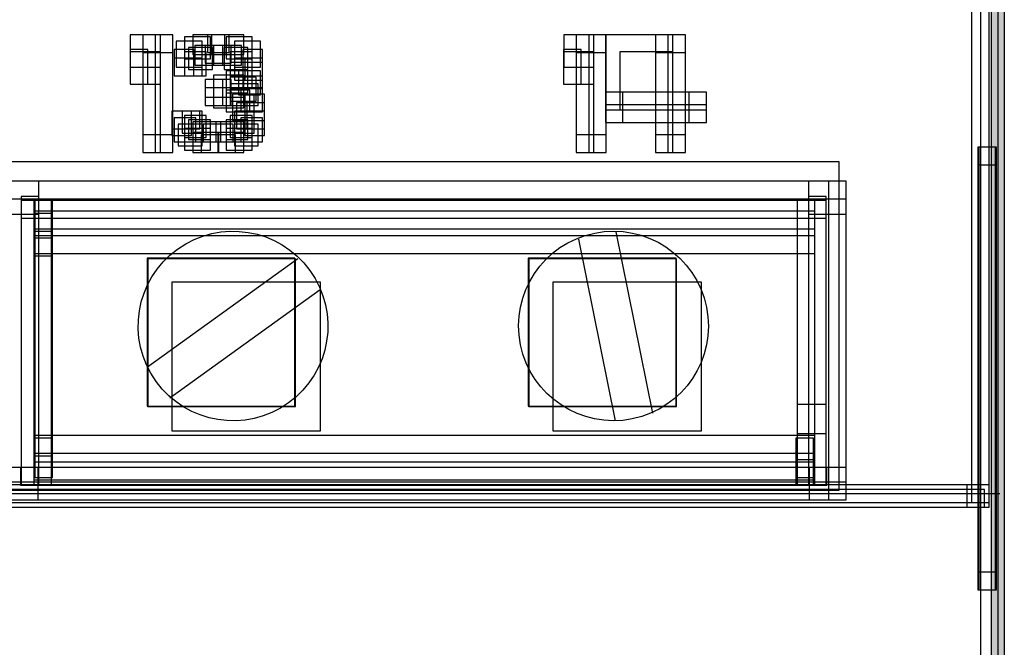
# Model space of a CAD drawing. Extents: x 0 to 566, y 0 to 372.
# Tile 19 of 24: x 201 to 257, y 214 to 249. Entities that reach past the tile are written whole.
import ezdxf

# ---------------------------------------------------------------- set-up
doc = ezdxf.new("R2010")
doc.units = 0
doc.layers.add('CAPA_1', color=7, linetype='CONTINUOUS')

# ---------------------------------------------------------------- blocks, each defined once
blk = doc.blocks.new('BLOCK_818')
at = {"layer": 'CAPA_1'}
blk.add_lwpolyline([(212.099, 244.978), (213.807, 244.978), (213.807, 246.219), (212.099, 246.219), (212.099, 244.978)], dxfattribs=at)
blk = doc.blocks.new('BLOCK_817')
at = {"layer": 'CAPA_1'}
blk.add_blockref('BLOCK_818', (0, 0), dxfattribs=at)
blk = doc.blocks.new('BLOCK_884')
at = {"layer": 'CAPA_1'}
blk.add_lwpolyline([(210.444, 247.149), (211.917, 247.149), (211.917, 248.391), (210.444, 248.391), (210.444, 247.149)], dxfattribs=at)
blk = doc.blocks.new('BLOCK_883')
at = {"layer": 'CAPA_1'}
blk.add_blockref('BLOCK_884', (0, 0), dxfattribs=at)
blk = doc.blocks.new('BLOCK_950')
at = {"layer": 'CAPA_1'}
blk.add_lwpolyline([(210.681, 246.546), (212.035, 246.546), (212.035, 247.788), (210.681, 247.788), (210.681, 246.546)], dxfattribs=at)
blk = doc.blocks.new('BLOCK_949')
at = {"layer": 'CAPA_1'}
blk.add_blockref('BLOCK_950', (0, 0), dxfattribs=at)
blk = doc.blocks.new('BLOCK_952')
at = {"layer": 'CAPA_1'}
blk.add_lwpolyline([(212.807, 242.565), (214.043, 242.565), (214.043, 243.686), (212.807, 243.686), (212.807, 242.565)], dxfattribs=at)
blk = doc.blocks.new('BLOCK_951')
at = {"layer": 'CAPA_1'}
blk.add_blockref('BLOCK_952', (0, 0), dxfattribs=at)
blk = doc.blocks.new('BLOCK_954')
at = {"layer": 'CAPA_1'}
blk.add_lwpolyline([(212.807, 241.963), (214.279, 241.963), (214.279, 243.204), (212.807, 243.204), (212.807, 241.963)], dxfattribs=at)
blk = doc.blocks.new('BLOCK_953')
at = {"layer": 'CAPA_1'}
blk.add_blockref('BLOCK_954', (0, 0), dxfattribs=at)
blk = doc.blocks.new('BLOCK_992')
at = {"layer": 'CAPA_1'}
blk.add_lwpolyline([(213.043, 244.737), (214.515, 244.737), (214.515, 246.099), (213.043, 246.099), (213.043, 244.737)], dxfattribs=at)
blk = doc.blocks.new('BLOCK_991')
at = {"layer": 'CAPA_1'}
blk.add_blockref('BLOCK_992', (0, 0), dxfattribs=at)
blk = doc.blocks.new('BLOCK_994')
at = {"layer": 'CAPA_1'}
blk.add_lwpolyline([(213.279, 242.204), (214.633, 242.204), (214.633, 243.445), (213.279, 243.445), (213.279, 242.204)], dxfattribs=at)
blk = doc.blocks.new('BLOCK_993')
at = {"layer": 'CAPA_1'}
blk.add_blockref('BLOCK_994', (0, 0), dxfattribs=at)
blk = doc.blocks.new('BLOCK_1050')
at = {"layer": 'CAPA_1'}
blk.add_lwpolyline([(209.972, 246.667), (211.444, 246.667), (211.444, 248.149), (209.972, 248.149), (209.972, 246.667)], dxfattribs=at)
blk = doc.blocks.new('BLOCK_1049')
at = {"layer": 'CAPA_1'}
blk.add_blockref('BLOCK_1050', (0, 0), dxfattribs=at)
blk = doc.blocks.new('BLOCK_1052')
at = {"layer": 'CAPA_1'}
blk.add_lwpolyline([(212.807, 245.219), (214.043, 245.219), (214.043, 246.461), (212.807, 246.461), (212.807, 245.219)], dxfattribs=at)
blk = doc.blocks.new('BLOCK_1051')
at = {"layer": 'CAPA_1'}
blk.add_blockref('BLOCK_1052', (0, 0), dxfattribs=at)
blk = doc.blocks.new('BLOCK_1054')
at = {"layer": 'CAPA_1'}
blk.add_lwpolyline([(213.043, 242.686), (214.279, 242.686), (214.279, 243.928), (213.043, 243.928), (213.043, 242.686)], dxfattribs=at)
blk = doc.blocks.new('BLOCK_1053')
at = {"layer": 'CAPA_1'}
blk.add_blockref('BLOCK_1054', (0, 0), dxfattribs=at)
blk = doc.blocks.new('BLOCK_1060')
at = {"layer": 'CAPA_1'}
blk.add_lwpolyline([(200.06, 222.141), (202.155, 222.141), (202.155, 223.981), (200.06, 223.981), (200.06, 222.141)], dxfattribs=at)
blk = doc.blocks.new('BLOCK_1059')
at = {"layer": 'CAPA_1'}
blk.add_blockref('BLOCK_1060', (0, 0), dxfattribs=at)
blk = doc.blocks.new('BLOCK_1126')
at = {"layer": 'CAPA_1'}
blk.add_lwpolyline([(207.374, 246.667), (209.082, 246.667), (209.082, 248.511), (207.374, 248.511), (207.374, 246.667)], dxfattribs=at)
blk = doc.blocks.new('BLOCK_1125')
at = {"layer": 'CAPA_1'}
blk.add_blockref('BLOCK_1126', (0, 0), dxfattribs=at)
blk = doc.blocks.new('BLOCK_1128')
at = {"layer": 'CAPA_1'}
blk.add_lwpolyline([(207.373, 245.702), (209.081, 245.702), (209.081, 247.546), (207.373, 247.546), (207.373, 245.702)], dxfattribs=at)
blk = doc.blocks.new('BLOCK_1127')
at = {"layer": 'CAPA_1'}
blk.add_blockref('BLOCK_1128', (0, 0), dxfattribs=at)
blk = doc.blocks.new('BLOCK_1134')
at = {"layer": 'CAPA_1'}
blk.add_lwpolyline([(208.329, 227.461), (216.709, 227.461), (216.709, 235.841), (208.329, 235.841), (208.329, 227.461)], dxfattribs=at)
blk = doc.blocks.new('BLOCK_1133')
at = {"layer": 'CAPA_1'}
blk.add_blockref('BLOCK_1134', (0, 0), dxfattribs=at)
blk = doc.blocks.new('BLOCK_1136')
at = {"layer": 'CAPA_1'}
blk.add_lwpolyline([(208.364, 227.427), (216.744, 227.427), (216.744, 235.807), (208.364, 235.807), (208.364, 227.427)], dxfattribs=at)
blk = doc.blocks.new('BLOCK_1135')
at = {"layer": 'CAPA_1'}
blk.add_blockref('BLOCK_1136', (0, 0), dxfattribs=at)
blk = doc.blocks.new('BLOCK_1144')
at = {"layer": 'CAPA_1'}
blk.add_lwpolyline([(209.731, 226.059), (218.157, 226.059), (218.157, 234.483), (209.731, 234.483), (209.731, 226.059)], dxfattribs=at)
blk = doc.blocks.new('BLOCK_1143')
at = {"layer": 'CAPA_1'}
blk.add_blockref('BLOCK_1144', (0, 0), dxfattribs=at)
blk = doc.blocks.new('BLOCK_1146')
at = {"layer": 'CAPA_1'}
blk.add_lwpolyline([(245.811, 238.339), (247.945, 238.339), (247.945, 240.209), (245.811, 240.209), (245.811, 238.339)], dxfattribs=at)
blk = doc.blocks.new('BLOCK_1145')
at = {"layer": 'CAPA_1'}
blk.add_blockref('BLOCK_1146', (0, 0), dxfattribs=at)
blk = doc.blocks.new('BLOCK_1206')
at = {"layer": 'CAPA_1'}
blk.add_lwpolyline([(210.444, 246.185), (211.68, 246.185), (211.68, 247.546), (210.444, 247.546), (210.444, 246.185)], dxfattribs=at)
blk = doc.blocks.new('BLOCK_1205')
at = {"layer": 'CAPA_1'}
blk.add_blockref('BLOCK_1206', (0, 0), dxfattribs=at)
blk = doc.blocks.new('BLOCK_1208')
at = {"layer": 'CAPA_1'}
blk.add_lwpolyline([(213.515, 245.099), (214.751, 245.099), (214.751, 246.46), (213.515, 246.46), (213.515, 245.099)], dxfattribs=at)
blk = doc.blocks.new('BLOCK_1207')
at = {"layer": 'CAPA_1'}
blk.add_blockref('BLOCK_1208', (0, 0), dxfattribs=at)
blk = doc.blocks.new('BLOCK_1210')
at = {"layer": 'CAPA_1'}
blk.add_lwpolyline([(213.633, 242.445), (214.869, 242.445), (214.869, 243.807), (213.633, 243.807), (213.633, 242.445)], dxfattribs=at)
blk = doc.blocks.new('BLOCK_1209')
at = {"layer": 'CAPA_1'}
blk.add_blockref('BLOCK_1210', (0, 0), dxfattribs=at)
blk = doc.blocks.new('BLOCK_1212')
at = {"layer": 'CAPA_1'}
blk.add_lwpolyline([(231.941, 246.667), (233.649, 246.667), (233.649, 248.511), (231.941, 248.511), (231.941, 246.667)], dxfattribs=at)
blk = doc.blocks.new('BLOCK_1211')
at = {"layer": 'CAPA_1'}
blk.add_blockref('BLOCK_1212', (0, 0), dxfattribs=at)
blk = doc.blocks.new('BLOCK_1214')
at = {"layer": 'CAPA_1'}
blk.add_lwpolyline([(231.94, 245.702), (233.648, 245.702), (233.648, 247.546), (231.94, 247.546), (231.94, 245.702)], dxfattribs=at)
blk = doc.blocks.new('BLOCK_1213')
at = {"layer": 'CAPA_1'}
blk.add_blockref('BLOCK_1214', (0, 0), dxfattribs=at)
blk = doc.blocks.new('BLOCK_1216')
at = {"layer": 'CAPA_1'}
blk.add_lwpolyline([(234.303, 244.254), (238.137, 244.254), (238.137, 248.511), (234.303, 248.511), (234.303, 244.254)], dxfattribs=at)
blk = doc.blocks.new('BLOCK_1215')
at = {"layer": 'CAPA_1'}
blk.add_blockref('BLOCK_1216', (0, 0), dxfattribs=at)
blk = doc.blocks.new('BLOCK_1218')
at = {"layer": 'CAPA_1'}
blk.add_lwpolyline([(235.129, 244.254), (238.137, 244.254), (238.137, 247.546), (235.129, 247.546), (235.129, 244.254)], dxfattribs=at)
blk = doc.blocks.new('BLOCK_1217')
at = {"layer": 'CAPA_1'}
blk.add_blockref('BLOCK_1218', (0, 0), dxfattribs=at)
blk = doc.blocks.new('BLOCK_1234')
at = {"layer": 'CAPA_1'}
blk.add_lwpolyline([(229.929, 227.461), (238.309, 227.461), (238.309, 235.841), (229.929, 235.841), (229.929, 227.461)], dxfattribs=at)
blk = doc.blocks.new('BLOCK_1233')
at = {"layer": 'CAPA_1'}
blk.add_blockref('BLOCK_1234', (0, 0), dxfattribs=at)
blk = doc.blocks.new('BLOCK_1236')
at = {"layer": 'CAPA_1'}
blk.add_lwpolyline([(229.964, 227.427), (238.344, 227.427), (238.344, 235.807), (229.964, 235.807), (229.964, 227.427)], dxfattribs=at)
blk = doc.blocks.new('BLOCK_1235')
at = {"layer": 'CAPA_1'}
blk.add_blockref('BLOCK_1236', (0, 0), dxfattribs=at)
blk = doc.blocks.new('BLOCK_1272')
at = {"layer": 'CAPA_1'}
blk.add_lwpolyline([(213.043, 245.461), (214.279, 245.461), (214.279, 246.943), (213.043, 246.943), (213.043, 245.461)], dxfattribs=at)
blk = doc.blocks.new('BLOCK_1271')
at = {"layer": 'CAPA_1'}
blk.add_blockref('BLOCK_1272', (0, 0), dxfattribs=at)
blk = doc.blocks.new('BLOCK_1274')
at = {"layer": 'CAPA_1'}
blk.add_lwpolyline([(213.279, 242.928), (214.397, 242.928), (214.397, 244.169), (213.279, 244.169), (213.279, 242.928)], dxfattribs=at)
blk = doc.blocks.new('BLOCK_1273')
at = {"layer": 'CAPA_1'}
blk.add_blockref('BLOCK_1274', (0, 0), dxfattribs=at)
blk = doc.blocks.new('BLOCK_1286')
at = {"layer": 'CAPA_1'}
blk.add_lwpolyline([(231.332, 226.059), (239.757, 226.059), (239.757, 234.483), (231.332, 234.483), (231.332, 226.059)], dxfattribs=at)
blk = doc.blocks.new('BLOCK_1285')
at = {"layer": 'CAPA_1'}
blk.add_blockref('BLOCK_1286', (0, 0), dxfattribs=at)
blk = doc.blocks.new('BLOCK_1294')
at = {"layer": 'CAPA_1'}
blk.add_lwpolyline([(245.174, 225.909), (246.811, 225.909), (246.811, 227.546), (245.174, 227.546), (245.174, 225.909)], dxfattribs=at)
blk = doc.blocks.new('BLOCK_1293')
at = {"layer": 'CAPA_1'}
blk.add_blockref('BLOCK_1294', (0, 0), dxfattribs=at)
blk = doc.blocks.new('BLOCK_1358')
at = {"layer": 'CAPA_1'}
blk.add_lwpolyline([(254.796, 221.732), (256.063, 221.732), (256.063, 222.999), (254.796, 222.999), (254.796, 221.732)], dxfattribs=at)
blk = doc.blocks.new('BLOCK_1357')
at = {"layer": 'CAPA_1'}
blk.add_blockref('BLOCK_1358', (0, 0), dxfattribs=at)
blk = doc.blocks.new('BLOCK_1390')
at = {"layer": 'CAPA_1'}
blk.add_lwpolyline([(209.854, 246.185), (210.972, 246.185), (210.972, 247.667), (209.854, 247.667), (209.854, 246.185)], dxfattribs=at)
blk = doc.blocks.new('BLOCK_1389')
at = {"layer": 'CAPA_1'}
blk.add_blockref('BLOCK_1390', (0, 0), dxfattribs=at)
blk = doc.blocks.new('BLOCK_1392')
at = {"layer": 'CAPA_1'}
blk.add_lwpolyline([(213.751, 245.461), (214.87, 245.461), (214.87, 246.943), (213.751, 246.943), (213.751, 245.461)], dxfattribs=at)
blk = doc.blocks.new('BLOCK_1391')
at = {"layer": 'CAPA_1'}
blk.add_blockref('BLOCK_1392', (0, 0), dxfattribs=at)
blk = doc.blocks.new('BLOCK_1394')
at = {"layer": 'CAPA_1'}
blk.add_lwpolyline([(213.87, 242.807), (214.988, 242.807), (214.988, 244.169), (213.87, 244.169), (213.87, 242.807)], dxfattribs=at)
blk = doc.blocks.new('BLOCK_1393')
at = {"layer": 'CAPA_1'}
blk.add_blockref('BLOCK_1394', (0, 0), dxfattribs=at)
blk = doc.blocks.new('BLOCK_1410')
at = {"layer": 'CAPA_1'}
blk.add_lwpolyline([(201.194, 222.971), (202.194, 222.971), (202.194, 239.339), (201.194, 239.339), (201.194, 222.971)], dxfattribs=at)
blk = doc.blocks.new('BLOCK_1409')
at = {"layer": 'CAPA_1'}
blk.add_blockref('BLOCK_1410', (0, 0), dxfattribs=at)
blk = doc.blocks.new('BLOCK_1450')
at = {"layer": 'CAPA_1'}
blk.add_lwpolyline([(201.903, 222.981), (202.903, 222.981), (202.903, 239.114), (201.903, 239.114), (201.903, 222.981)], dxfattribs=at)
blk = doc.blocks.new('BLOCK_1449')
at = {"layer": 'CAPA_1'}
blk.add_blockref('BLOCK_1450', (0, 0), dxfattribs=at)
blk = doc.blocks.new('BLOCK_1452')
at = {"layer": 'CAPA_1'}
blk.add_lwpolyline([(201.974, 223.418), (202.974, 223.418), (202.974, 239.114), (201.974, 239.114), (201.974, 223.418)], dxfattribs=at)
blk = doc.blocks.new('BLOCK_1451')
at = {"layer": 'CAPA_1'}
blk.add_blockref('BLOCK_1452', (0, 0), dxfattribs=at)
blk = doc.blocks.new('BLOCK_1454')
at = {"layer": 'CAPA_1'}
blk.add_lwpolyline([(207.373, 245.702), (208.373, 245.702), (208.373, 247.667), (207.373, 247.667), (207.373, 245.702)], dxfattribs=at)
blk = doc.blocks.new('BLOCK_1453')
at = {"layer": 'CAPA_1'}
blk.add_blockref('BLOCK_1454', (0, 0), dxfattribs=at)
blk = doc.blocks.new('BLOCK_1456')
at = {"layer": 'CAPA_1'}
blk.add_lwpolyline([(208.082, 241.841), (209.082, 241.841), (209.082, 247.546), (208.082, 247.546), (208.082, 241.841)], dxfattribs=at)
blk = doc.blocks.new('BLOCK_1455')
at = {"layer": 'CAPA_1'}
blk.add_blockref('BLOCK_1456', (0, 0), dxfattribs=at)
blk = doc.blocks.new('BLOCK_1458')
at = {"layer": 'CAPA_1'}
blk.add_lwpolyline([(208.791, 241.842), (209.791, 241.842), (209.791, 248.511), (208.791, 248.511), (208.791, 241.842)], dxfattribs=at)
blk = doc.blocks.new('BLOCK_1457')
at = {"layer": 'CAPA_1'}
blk.add_blockref('BLOCK_1458', (0, 0), dxfattribs=at)
blk = doc.blocks.new('BLOCK_1460')
at = {"layer": 'CAPA_1'}
blk.add_lwpolyline([(211.625, 244.496), (212.625, 244.496), (212.625, 245.978), (211.625, 245.978), (211.625, 244.496)], dxfattribs=at)
blk = doc.blocks.new('BLOCK_1459')
at = {"layer": 'CAPA_1'}
blk.add_blockref('BLOCK_1460', (0, 0), dxfattribs=at)
blk = doc.blocks.new('BLOCK_1472')
at = {"layer": 'CAPA_1'}
blk.add_lwpolyline([(213.279, 245.943), (214.279, 245.943), (214.279, 247.185), (213.279, 247.185), (213.279, 245.943)], dxfattribs=at)
blk = doc.blocks.new('BLOCK_1471')
at = {"layer": 'CAPA_1'}
blk.add_blockref('BLOCK_1472', (0, 0), dxfattribs=at)
blk = doc.blocks.new('BLOCK_1474')
at = {"layer": 'CAPA_1'}
blk.add_lwpolyline([(213.397, 243.169), (214.397, 243.169), (214.397, 244.651), (213.397, 244.651), (213.397, 243.169)], dxfattribs=at)
blk = doc.blocks.new('BLOCK_1473')
at = {"layer": 'CAPA_1'}
blk.add_blockref('BLOCK_1474', (0, 0), dxfattribs=at)
blk = doc.blocks.new('BLOCK_1476')
at = {"layer": 'CAPA_1'}
blk.add_lwpolyline([(213.87, 245.943), (214.87, 245.943), (214.87, 247.185), (213.87, 247.185), (213.87, 245.943)], dxfattribs=at)
blk = doc.blocks.new('BLOCK_1475')
at = {"layer": 'CAPA_1'}
blk.add_blockref('BLOCK_1476', (0, 0), dxfattribs=at)
blk = doc.blocks.new('BLOCK_1478')
at = {"layer": 'CAPA_1'}
blk.add_lwpolyline([(213.988, 243.169), (214.988, 243.169), (214.988, 244.651), (213.988, 244.651), (213.988, 243.169)], dxfattribs=at)
blk = doc.blocks.new('BLOCK_1477')
at = {"layer": 'CAPA_1'}
blk.add_blockref('BLOCK_1478', (0, 0), dxfattribs=at)
blk = doc.blocks.new('BLOCK_1510')
at = {"layer": 'CAPA_1'}
blk.add_lwpolyline([(255.412, 217.039), (256.481, 217.039), (256.481, 218.039), (255.412, 218.039), (255.412, 217.039)], dxfattribs=at)
blk = doc.blocks.new('BLOCK_1509')
at = {"layer": 'CAPA_1'}
blk.add_blockref('BLOCK_1510', (0, 0), dxfattribs=at)
blk = doc.blocks.new('BLOCK_1528')
at = {"layer": 'CAPA_1'}
blk.add_lwpolyline([(231.94, 245.702), (232.94, 245.702), (232.94, 247.667), (231.94, 247.667), (231.94, 245.702)], dxfattribs=at)
blk = doc.blocks.new('BLOCK_1527')
at = {"layer": 'CAPA_1'}
blk.add_blockref('BLOCK_1528', (0, 0), dxfattribs=at)
blk = doc.blocks.new('BLOCK_1530')
at = {"layer": 'CAPA_1'}
blk.add_lwpolyline([(232.649, 241.841), (233.649, 241.841), (233.649, 247.546), (232.649, 247.546), (232.649, 241.841)], dxfattribs=at)
blk = doc.blocks.new('BLOCK_1529')
at = {"layer": 'CAPA_1'}
blk.add_blockref('BLOCK_1530', (0, 0), dxfattribs=at)
blk = doc.blocks.new('BLOCK_1532')
at = {"layer": 'CAPA_1'}
blk.add_lwpolyline([(233.358, 241.842), (234.358, 241.842), (234.358, 248.511), (233.358, 248.511), (233.358, 241.842)], dxfattribs=at)
blk = doc.blocks.new('BLOCK_1531')
at = {"layer": 'CAPA_1'}
blk.add_blockref('BLOCK_1532', (0, 0), dxfattribs=at)
blk = doc.blocks.new('BLOCK_1534')
at = {"layer": 'CAPA_1'}
blk.add_lwpolyline([(234.303, 243.53), (235.303, 243.53), (235.303, 245.254), (234.303, 245.254), (234.303, 243.53)], dxfattribs=at)
blk = doc.blocks.new('BLOCK_1533')
at = {"layer": 'CAPA_1'}
blk.add_blockref('BLOCK_1534', (0, 0), dxfattribs=at)
blk = doc.blocks.new('BLOCK_1540')
at = {"layer": 'CAPA_1'}
blk.add_lwpolyline([(212.334, 241.842), (213.807, 241.842), (213.807, 242.963), (212.334, 242.963), (212.334, 241.842)], dxfattribs=at)
blk = doc.blocks.new('BLOCK_1539')
at = {"layer": 'CAPA_1'}
blk.add_blockref('BLOCK_1540', (0, 0), dxfattribs=at)
blk = doc.blocks.new('BLOCK_1542')
at = {"layer": 'CAPA_1'}
blk.add_lwpolyline([(212.216, 242.445), (213.807, 242.445), (213.807, 243.566), (212.216, 243.566), (212.216, 242.445)], dxfattribs=at)
blk = doc.blocks.new('BLOCK_1541')
at = {"layer": 'CAPA_1'}
blk.add_blockref('BLOCK_1542', (0, 0), dxfattribs=at)
blk = doc.blocks.new('BLOCK_1544')
at = {"layer": 'CAPA_1'}
blk.add_lwpolyline([(57.904, 221.732), (255.796, 221.732), (255.796, 222.732), (57.904, 222.732), (57.904, 221.732)], dxfattribs=at)
blk = doc.blocks.new('BLOCK_1543')
at = {"layer": 'CAPA_1'}
blk.add_blockref('BLOCK_1544', (0, 0), dxfattribs=at)
blk = doc.blocks.new('BLOCK_1546')
at = {"layer": 'CAPA_1'}
blk.add_lwpolyline([(57.637, 221.999), (256.063, 221.999), (256.063, 222.999), (57.637, 222.999), (57.637, 221.999)], dxfattribs=at)
blk = doc.blocks.new('BLOCK_1545')
at = {"layer": 'CAPA_1'}
blk.add_blockref('BLOCK_1546', (0, 0), dxfattribs=at)
blk = doc.blocks.new('BLOCK_1548')
at = {"layer": 'CAPA_1'}
blk.add_lwpolyline([(200.06, 222.141), (247.945, 222.141), (247.945, 223.141), (200.06, 223.141), (200.06, 222.141)], dxfattribs=at)
blk = doc.blocks.new('BLOCK_1547')
at = {"layer": 'CAPA_1'}
blk.add_blockref('BLOCK_1548', (0, 0), dxfattribs=at)
blk = doc.blocks.new('BLOCK_1550')
at = {"layer": 'CAPA_1'}
blk.add_lwpolyline([(201.155, 222.981), (246.85, 222.981), (246.85, 223.981), (201.155, 223.981), (201.155, 222.981)], dxfattribs=at)
blk = doc.blocks.new('BLOCK_1549')
at = {"layer": 'CAPA_1'}
blk.add_blockref('BLOCK_1550', (0, 0), dxfattribs=at)
blk = doc.blocks.new('BLOCK_1552')
at = {"layer": 'CAPA_1'}
blk.add_lwpolyline([(201.903, 223.277), (246.102, 223.277), (246.102, 224.277), (201.903, 224.277), (201.903, 223.277)], dxfattribs=at)
blk = doc.blocks.new('BLOCK_1551')
at = {"layer": 'CAPA_1'}
blk.add_blockref('BLOCK_1552', (0, 0), dxfattribs=at)
blk = doc.blocks.new('BLOCK_1554')
at = {"layer": 'CAPA_1'}
blk.add_lwpolyline([(245.102, 223.418), (246.173, 223.418), (246.173, 224.418), (245.102, 224.418), (245.102, 223.418)], dxfattribs=at)
blk = doc.blocks.new('BLOCK_1553')
at = {"layer": 'CAPA_1'}
blk.add_blockref('BLOCK_1554', (0, 0), dxfattribs=at)
blk = doc.blocks.new('BLOCK_1556')
at = {"layer": 'CAPA_1'}
blk.add_lwpolyline([(201.902, 224.646), (202.974, 224.646), (202.974, 225.646), (201.902, 225.646), (201.902, 224.646)], dxfattribs=at)
blk = doc.blocks.new('BLOCK_1555')
at = {"layer": 'CAPA_1'}
blk.add_blockref('BLOCK_1556', (0, 0), dxfattribs=at)
blk = doc.blocks.new('BLOCK_1558')
at = {"layer": 'CAPA_1'}
blk.add_lwpolyline([(201.974, 224.788), (246.174, 224.788), (246.174, 225.788), (201.974, 225.788), (201.974, 224.788)], dxfattribs=at)
blk = doc.blocks.new('BLOCK_1557')
at = {"layer": 'CAPA_1'}
blk.add_blockref('BLOCK_1558', (0, 0), dxfattribs=at)
blk = doc.blocks.new('BLOCK_1566')
at = {"layer": 'CAPA_1'}
blk.add_lwpolyline([(209.736, 242.807), (210.854, 242.807), (210.854, 244.169), (209.736, 244.169), (209.736, 242.807)], dxfattribs=at)
blk = doc.blocks.new('BLOCK_1565')
at = {"layer": 'CAPA_1'}
blk.add_blockref('BLOCK_1566', (0, 0), dxfattribs=at)
blk = doc.blocks.new('BLOCK_1568')
at = {"layer": 'CAPA_1'}
blk.add_lwpolyline([(213.87, 243.651), (214.988, 243.651), (214.988, 245.133), (213.87, 245.133), (213.87, 243.651)], dxfattribs=at)
blk = doc.blocks.new('BLOCK_1567')
at = {"layer": 'CAPA_1'}
blk.add_blockref('BLOCK_1568', (0, 0), dxfattribs=at)
blk = doc.blocks.new('BLOCK_1570')
at = {"layer": 'CAPA_1'}
blk.add_lwpolyline([(213.751, 246.185), (214.87, 246.185), (214.87, 247.666), (213.751, 247.666), (213.751, 246.185)], dxfattribs=at)
blk = doc.blocks.new('BLOCK_1569')
at = {"layer": 'CAPA_1'}
blk.add_blockref('BLOCK_1570', (0, 0), dxfattribs=at)
blk = doc.blocks.new('BLOCK_1572')
at = {"layer": 'CAPA_1'}
blk.add_lwpolyline([(237.137, 244.254), (238.137, 244.254), (238.137, 247.546), (237.137, 247.546), (237.137, 244.254)], dxfattribs=at)
blk = doc.blocks.new('BLOCK_1571')
at = {"layer": 'CAPA_1'}
blk.add_blockref('BLOCK_1572', (0, 0), dxfattribs=at)
blk = doc.blocks.new('BLOCK_1574')
at = {"layer": 'CAPA_1'}
blk.add_lwpolyline([(237.137, 241.842), (238.137, 241.842), (238.137, 244.531), (237.137, 244.531), (237.137, 241.842)], dxfattribs=at)
blk = doc.blocks.new('BLOCK_1573')
at = {"layer": 'CAPA_1'}
blk.add_blockref('BLOCK_1574', (0, 0), dxfattribs=at)
blk = doc.blocks.new('BLOCK_1576')
at = {"layer": 'CAPA_1'}
blk.add_lwpolyline([(237.846, 241.842), (238.846, 241.842), (238.846, 244.531), (237.846, 244.531), (237.846, 241.842)], dxfattribs=at)
blk = doc.blocks.new('BLOCK_1575')
at = {"layer": 'CAPA_1'}
blk.add_blockref('BLOCK_1576', (0, 0), dxfattribs=at)
blk = doc.blocks.new('BLOCK_1578')
at = {"layer": 'CAPA_1'}
blk.add_lwpolyline([(237.846, 244.254), (238.846, 244.254), (238.846, 248.511), (237.846, 248.511), (237.846, 244.254)], dxfattribs=at)
blk = doc.blocks.new('BLOCK_1577')
at = {"layer": 'CAPA_1'}
blk.add_blockref('BLOCK_1578', (0, 0), dxfattribs=at)
blk = doc.blocks.new('BLOCK_1580')
at = {"layer": 'CAPA_1'}
blk.add_lwpolyline([(239.027, 243.531), (240.027, 243.531), (240.027, 245.255), (239.027, 245.255), (239.027, 243.531)], dxfattribs=at)
blk = doc.blocks.new('BLOCK_1579')
at = {"layer": 'CAPA_1'}
blk.add_blockref('BLOCK_1580', (0, 0), dxfattribs=at)
blk = doc.blocks.new('BLOCK_1582')
at = {"layer": 'CAPA_1'}
blk.add_lwpolyline([(245.102, 222.981), (246.102, 222.981), (246.102, 225.646), (245.102, 225.646), (245.102, 222.981)], dxfattribs=at)
blk = doc.blocks.new('BLOCK_1581')
at = {"layer": 'CAPA_1'}
blk.add_blockref('BLOCK_1582', (0, 0), dxfattribs=at)
blk = doc.blocks.new('BLOCK_1584')
at = {"layer": 'CAPA_1'}
blk.add_lwpolyline([(245.174, 222.981), (246.174, 222.981), (246.174, 239.114), (245.174, 239.114), (245.174, 222.981)], dxfattribs=at)
blk = doc.blocks.new('BLOCK_1583')
at = {"layer": 'CAPA_1'}
blk.add_blockref('BLOCK_1584', (0, 0), dxfattribs=at)
blk = doc.blocks.new('BLOCK_1604')
at = {"layer": 'CAPA_1'}
blk.add_lwpolyline([(211.035, 246.788), (212.625, 246.788), (212.625, 247.909), (211.035, 247.909), (211.035, 246.788)], dxfattribs=at)
blk = doc.blocks.new('BLOCK_1603')
at = {"layer": 'CAPA_1'}
blk.add_blockref('BLOCK_1604', (0, 0), dxfattribs=at)
blk = doc.blocks.new('BLOCK_1606')
at = {"layer": 'CAPA_1'}
blk.add_lwpolyline([(210.916, 247.39), (212.744, 247.39), (212.744, 248.511), (210.916, 248.511), (210.916, 247.39)], dxfattribs=at)
blk = doc.blocks.new('BLOCK_1605')
at = {"layer": 'CAPA_1'}
blk.add_blockref('BLOCK_1606', (0, 0), dxfattribs=at)
blk = doc.blocks.new('BLOCK_1608')
at = {"layer": 'CAPA_1'}
blk.add_lwpolyline([(201.903, 235.976), (202.974, 235.976), (202.974, 236.976), (201.903, 236.976), (201.903, 235.976)], dxfattribs=at)
blk = doc.blocks.new('BLOCK_1607')
at = {"layer": 'CAPA_1'}
blk.add_blockref('BLOCK_1608', (0, 0), dxfattribs=at)
blk = doc.blocks.new('BLOCK_1610')
at = {"layer": 'CAPA_1'}
blk.add_lwpolyline([(201.974, 236.117), (246.174, 236.117), (246.174, 237.117), (201.974, 237.117), (201.974, 236.117)], dxfattribs=at)
blk = doc.blocks.new('BLOCK_1609')
at = {"layer": 'CAPA_1'}
blk.add_blockref('BLOCK_1610', (0, 0), dxfattribs=at)
blk = doc.blocks.new('BLOCK_1612')
at = {"layer": 'CAPA_1'}
blk.add_lwpolyline([(201.902, 237.371), (202.974, 237.371), (202.974, 238.371), (201.902, 238.371), (201.902, 237.371)], dxfattribs=at)
blk = doc.blocks.new('BLOCK_1611')
at = {"layer": 'CAPA_1'}
blk.add_blockref('BLOCK_1612', (0, 0), dxfattribs=at)
blk = doc.blocks.new('BLOCK_1614')
at = {"layer": 'CAPA_1'}
blk.add_lwpolyline([(201.974, 237.513), (246.174, 237.513), (246.174, 238.513), (201.974, 238.513), (201.974, 237.513)], dxfattribs=at)
blk = doc.blocks.new('BLOCK_1613')
at = {"layer": 'CAPA_1'}
blk.add_blockref('BLOCK_1614', (0, 0), dxfattribs=at)
blk = doc.blocks.new('BLOCK_1616')
at = {"layer": 'CAPA_1'}
blk.add_lwpolyline([(201.194, 238.114), (246.812, 238.114), (246.812, 239.114), (201.194, 239.114), (201.194, 238.114)], dxfattribs=at)
blk = doc.blocks.new('BLOCK_1615')
at = {"layer": 'CAPA_1'}
blk.add_blockref('BLOCK_1616', (0, 0), dxfattribs=at)
blk = doc.blocks.new('BLOCK_1618')
at = {"layer": 'CAPA_1'}
blk.add_lwpolyline([(200.06, 239.209), (247.945, 239.209), (247.945, 240.209), (200.06, 240.209), (200.06, 239.209)], dxfattribs=at)
blk = doc.blocks.new('BLOCK_1617')
at = {"layer": 'CAPA_1'}
blk.add_blockref('BLOCK_1618', (0, 0), dxfattribs=at)
blk = doc.blocks.new('BLOCK_1622')
at = {"layer": 'CAPA_1'}
blk.add_lwpolyline([(255.412, 241.133), (256.48, 241.133), (256.48, 242.133), (255.412, 242.133), (255.412, 241.133)], dxfattribs=at)
blk = doc.blocks.new('BLOCK_1621')
at = {"layer": 'CAPA_1'}
blk.add_blockref('BLOCK_1622', (0, 0), dxfattribs=at)
blk = doc.blocks.new('BLOCK_1624')
at = {"layer": 'CAPA_1'}
blk.add_lwpolyline([(208.082, 241.842), (209.791, 241.842), (209.791, 242.842), (208.082, 242.842), (208.082, 241.842)], dxfattribs=at)
blk = doc.blocks.new('BLOCK_1623')
at = {"layer": 'CAPA_1'}
blk.add_blockref('BLOCK_1624', (0, 0), dxfattribs=at)
blk = doc.blocks.new('BLOCK_1626')
at = {"layer": 'CAPA_1'}
blk.add_lwpolyline([(211.389, 241.842), (213.334, 241.842), (213.334, 242.842), (211.389, 242.842), (211.389, 241.842)], dxfattribs=at)
blk = doc.blocks.new('BLOCK_1625')
at = {"layer": 'CAPA_1'}
blk.add_blockref('BLOCK_1626', (0, 0), dxfattribs=at)
blk = doc.blocks.new('BLOCK_1628')
at = {"layer": 'CAPA_1'}
blk.add_lwpolyline([(232.649, 241.842), (234.358, 241.842), (234.358, 242.842), (232.649, 242.842), (232.649, 241.842)], dxfattribs=at)
blk = doc.blocks.new('BLOCK_1627')
at = {"layer": 'CAPA_1'}
blk.add_blockref('BLOCK_1628', (0, 0), dxfattribs=at)
blk = doc.blocks.new('BLOCK_1630')
at = {"layer": 'CAPA_1'}
blk.add_lwpolyline([(237.137, 241.842), (238.846, 241.842), (238.846, 242.842), (237.137, 242.842), (237.137, 241.842)], dxfattribs=at)
blk = doc.blocks.new('BLOCK_1629')
at = {"layer": 'CAPA_1'}
blk.add_blockref('BLOCK_1630', (0, 0), dxfattribs=at)
blk = doc.blocks.new('BLOCK_1632')
at = {"layer": 'CAPA_1'}
blk.add_lwpolyline([(211.508, 242.445), (213.216, 242.445), (213.216, 243.445), (211.508, 243.445), (211.508, 242.445)], dxfattribs=at)
blk = doc.blocks.new('BLOCK_1631')
at = {"layer": 'CAPA_1'}
blk.add_blockref('BLOCK_1632', (0, 0), dxfattribs=at)
blk = doc.blocks.new('BLOCK_1634')
at = {"layer": 'CAPA_1'}
blk.add_lwpolyline([(209.736, 243.169), (211.326, 243.169), (211.326, 244.169), (209.736, 244.169), (209.736, 243.169)], dxfattribs=at)
blk = doc.blocks.new('BLOCK_1633')
at = {"layer": 'CAPA_1'}
blk.add_blockref('BLOCK_1634', (0, 0), dxfattribs=at)
blk = doc.blocks.new('BLOCK_1638')
at = {"layer": 'CAPA_1'}
blk.add_lwpolyline([(210.326, 242.928), (211.444, 242.928), (211.444, 244.169), (210.326, 244.169), (210.326, 242.928)], dxfattribs=at)
blk = doc.blocks.new('BLOCK_1637')
at = {"layer": 'CAPA_1'}
blk.add_blockref('BLOCK_1638', (0, 0), dxfattribs=at)
blk = doc.blocks.new('BLOCK_1642')
at = {"layer": 'CAPA_1'}
blk.add_lwpolyline([(245.811, 222.971), (246.811, 222.971), (246.811, 239.339), (245.811, 239.339), (245.811, 222.971)], dxfattribs=at)
blk = doc.blocks.new('BLOCK_1641')
at = {"layer": 'CAPA_1'}
blk.add_blockref('BLOCK_1642', (0, 0), dxfattribs=at)
blk = doc.blocks.new('BLOCK_1644')
at = {"layer": 'CAPA_1'}
blk.add_lwpolyline([(246.945, 222.142), (247.945, 222.142), (247.945, 240.209), (246.945, 240.209), (246.945, 222.142)], dxfattribs=at)
blk = doc.blocks.new('BLOCK_1643')
at = {"layer": 'CAPA_1'}
blk.add_blockref('BLOCK_1644', (0, 0), dxfattribs=at)
blk = doc.blocks.new('BLOCK_1668')
at = {"layer": 'CAPA_1'}
blk.add_lwpolyline([(255.063, 221.999), (256.063, 221.999), (256.063, 251.099), (255.063, 251.099), (255.063, 221.999)], dxfattribs=at)
blk = doc.blocks.new('BLOCK_1667')
at = {"layer": 'CAPA_1'}
blk.add_blockref('BLOCK_1668', (0, 0), dxfattribs=at)
blk = doc.blocks.new('BLOCK_1680')
at = {"layer": 'CAPA_1'}
blk.add_lwpolyline([(255.412, 217.039), (256.412, 217.039), (256.412, 242.133), (255.412, 242.133), (255.412, 217.039)], dxfattribs=at)
blk = doc.blocks.new('BLOCK_1679')
at = {"layer": 'CAPA_1'}
blk.add_blockref('BLOCK_1680', (0, 0), dxfattribs=at)
blk = doc.blocks.new('BLOCK_1682')
at = {"layer": 'CAPA_1'}
blk.add_lwpolyline([(255.481, 217.039), (256.481, 217.039), (256.481, 242.133), (255.481, 242.133), (255.481, 217.039)], dxfattribs=at)
blk = doc.blocks.new('BLOCK_1681')
at = {"layer": 'CAPA_1'}
blk.add_blockref('BLOCK_1682', (0, 0), dxfattribs=at)
blk = doc.blocks.new('BLOCK_1686')
at = {"layer": 'CAPA_1'}
blk.add_lwpolyline([(255.562, 30.661), (256.562, 30.661), (256.562, 286.779), (255.562, 286.779), (255.562, 30.661)], dxfattribs=at)
blk = doc.blocks.new('BLOCK_1685')
at = {"layer": 'CAPA_1'}
blk.add_blockref('BLOCK_1686', (0, 0), dxfattribs=at)
blk = doc.blocks.new('BLOCK_1702')
at = {"layer": 'CAPA_1'}
blk.add_lwpolyline([(234.303, 243.531), (238.137, 243.531), (238.137, 244.531), (234.303, 244.531), (234.303, 243.531)], dxfattribs=at)
blk = doc.blocks.new('BLOCK_1701')
at = {"layer": 'CAPA_1'}
blk.add_blockref('BLOCK_1702', (0, 0), dxfattribs=at)
blk = doc.blocks.new('BLOCK_1704')
at = {"layer": 'CAPA_1'}
blk.add_lwpolyline([(237.846, 243.531), (240.027, 243.531), (240.027, 244.531), (237.846, 244.531), (237.846, 243.531)], dxfattribs=at)
blk = doc.blocks.new('BLOCK_1703')
at = {"layer": 'CAPA_1'}
blk.add_blockref('BLOCK_1704', (0, 0), dxfattribs=at)
blk = doc.blocks.new('BLOCK_1706')
at = {"layer": 'CAPA_1'}
blk.add_lwpolyline([(237.846, 244.254), (240.027, 244.254), (240.027, 245.254), (237.846, 245.254), (237.846, 244.254)], dxfattribs=at)
blk = doc.blocks.new('BLOCK_1705')
at = {"layer": 'CAPA_1'}
blk.add_blockref('BLOCK_1706', (0, 0), dxfattribs=at)
blk = doc.blocks.new('BLOCK_1708')
at = {"layer": 'CAPA_1'}
blk.add_lwpolyline([(235.129, 244.254), (238.137, 244.254), (238.137, 245.254), (235.129, 245.254), (235.129, 244.254)], dxfattribs=at)
blk = doc.blocks.new('BLOCK_1707')
at = {"layer": 'CAPA_1'}
blk.add_blockref('BLOCK_1708', (0, 0), dxfattribs=at)
blk = doc.blocks.new('BLOCK_1710')
at = {"layer": 'CAPA_1'}
blk.add_lwpolyline([(211.625, 244.496), (213.099, 244.496), (213.099, 245.496), (211.625, 245.496), (211.625, 244.496)], dxfattribs=at)
blk = doc.blocks.new('BLOCK_1709')
at = {"layer": 'CAPA_1'}
blk.add_blockref('BLOCK_1710', (0, 0), dxfattribs=at)
blk = doc.blocks.new('BLOCK_1712')
at = {"layer": 'CAPA_1'}
blk.add_lwpolyline([(211.625, 244.978), (213.098, 244.978), (213.098, 245.978), (211.625, 245.978), (211.625, 244.978)], dxfattribs=at)
blk = doc.blocks.new('BLOCK_1711')
at = {"layer": 'CAPA_1'}
blk.add_blockref('BLOCK_1712', (0, 0), dxfattribs=at)
blk = doc.blocks.new('BLOCK_1714')
at = {"layer": 'CAPA_1'}
blk.add_lwpolyline([(209.854, 246.185), (211.444, 246.185), (211.444, 247.185), (209.854, 247.185), (209.854, 246.185)], dxfattribs=at)
blk = doc.blocks.new('BLOCK_1713')
at = {"layer": 'CAPA_1'}
blk.add_blockref('BLOCK_1714', (0, 0), dxfattribs=at)
blk = doc.blocks.new('BLOCK_1716')
at = {"layer": 'CAPA_1'}
blk.add_lwpolyline([(211.625, 246.908), (213.099, 246.908), (213.099, 247.908), (211.625, 247.908), (211.625, 246.908)], dxfattribs=at)
blk = doc.blocks.new('BLOCK_1715')
at = {"layer": 'CAPA_1'}
blk.add_blockref('BLOCK_1716', (0, 0), dxfattribs=at)
blk = doc.blocks.new('BLOCK_1718')
at = {"layer": 'CAPA_1'}
blk.add_lwpolyline([(237.137, 247.511), (238.846, 247.511), (238.846, 248.511), (237.137, 248.511), (237.137, 247.511)], dxfattribs=at)
blk = doc.blocks.new('BLOCK_1717')
at = {"layer": 'CAPA_1'}
blk.add_blockref('BLOCK_1718', (0, 0), dxfattribs=at)
blk = doc.blocks.new('BLOCK_1720')
at = {"layer": 'CAPA_1'}
blk.add_lwpolyline([(232.649, 247.511), (234.358, 247.511), (234.358, 248.511), (232.649, 248.511), (232.649, 247.511)], dxfattribs=at)
blk = doc.blocks.new('BLOCK_1719')
at = {"layer": 'CAPA_1'}
blk.add_blockref('BLOCK_1720', (0, 0), dxfattribs=at)
blk = doc.blocks.new('BLOCK_1722')
at = {"layer": 'CAPA_1'}
blk.add_lwpolyline([(211.744, 247.511), (212.98, 247.511), (212.98, 248.511), (211.744, 248.511), (211.744, 247.511)], dxfattribs=at)
blk = doc.blocks.new('BLOCK_1721')
at = {"layer": 'CAPA_1'}
blk.add_blockref('BLOCK_1722', (0, 0), dxfattribs=at)
blk = doc.blocks.new('BLOCK_1724')
at = {"layer": 'CAPA_1'}
blk.add_lwpolyline([(208.082, 247.511), (209.791, 247.511), (209.791, 248.511), (208.082, 248.511), (208.082, 247.511)], dxfattribs=at)
blk = doc.blocks.new('BLOCK_1723')
at = {"layer": 'CAPA_1'}
blk.add_blockref('BLOCK_1724', (0, 0), dxfattribs=at)
blk = doc.blocks.new('BLOCK_1746')
at = {"layer": 'CAPA_1'}
blk.add_lwpolyline([(212.098, 244.374), (213.806, 244.374), (213.806, 245.496), (212.098, 245.496), (212.098, 244.374)], dxfattribs=at)
blk = doc.blocks.new('BLOCK_1745')
at = {"layer": 'CAPA_1'}
blk.add_blockref('BLOCK_1746', (0, 0), dxfattribs=at)
blk = doc.blocks.new('BLOCK_1748')
at = {"layer": 'CAPA_1'}
blk.add_lwpolyline([(210.917, 242.445), (212.507, 242.445), (212.507, 243.566), (210.917, 243.566), (210.917, 242.445)], dxfattribs=at)
blk = doc.blocks.new('BLOCK_1747')
at = {"layer": 'CAPA_1'}
blk.add_blockref('BLOCK_1748', (0, 0), dxfattribs=at)
blk = doc.blocks.new('BLOCK_1750')
at = {"layer": 'CAPA_1'}
blk.add_lwpolyline([(210.917, 241.842), (212.389, 241.842), (212.389, 242.963), (210.917, 242.963), (210.917, 241.842)], dxfattribs=at)
blk = doc.blocks.new('BLOCK_1749')
at = {"layer": 'CAPA_1'}
blk.add_blockref('BLOCK_1750', (0, 0), dxfattribs=at)
blk = doc.blocks.new('BLOCK_1752')
at = {"layer": 'CAPA_1'}
blk.add_lwpolyline([(200.06, 238.339), (202.194, 238.339), (202.194, 240.209), (200.06, 240.209), (200.06, 238.339)], dxfattribs=at)
blk = doc.blocks.new('BLOCK_1751')
at = {"layer": 'CAPA_1'}
blk.add_blockref('BLOCK_1752', (0, 0), dxfattribs=at)
blk = doc.blocks.new('BLOCK_1754')
at = {"layer": 'CAPA_1'}
blk.add_lwpolyline([(209.854, 242.445), (211.09, 242.445), (211.09, 243.807), (209.854, 243.807), (209.854, 242.445)], dxfattribs=at)
blk = doc.blocks.new('BLOCK_1753')
at = {"layer": 'CAPA_1'}
blk.add_blockref('BLOCK_1754', (0, 0), dxfattribs=at)
blk = doc.blocks.new('BLOCK_1756')
at = {"layer": 'CAPA_1'}
blk.add_lwpolyline([(213.634, 244.134), (214.87, 244.134), (214.87, 245.496), (213.634, 245.496), (213.634, 244.134)], dxfattribs=at)
blk = doc.blocks.new('BLOCK_1755')
at = {"layer": 'CAPA_1'}
blk.add_blockref('BLOCK_1756', (0, 0), dxfattribs=at)
blk = doc.blocks.new('BLOCK_1758')
at = {"layer": 'CAPA_1'}
blk.add_lwpolyline([(213.043, 246.185), (214.279, 246.185), (214.279, 247.546), (213.043, 247.546), (213.043, 246.185)], dxfattribs=at)
blk = doc.blocks.new('BLOCK_1757')
at = {"layer": 'CAPA_1'}
blk.add_blockref('BLOCK_1758', (0, 0), dxfattribs=at)
blk = doc.blocks.new('BLOCK_1760')
at = {"layer": 'CAPA_1'}
blk.add_lwpolyline([(213.161, 243.652), (214.397, 243.652), (214.397, 245.134), (213.161, 245.134), (213.161, 243.652)], dxfattribs=at)
blk = doc.blocks.new('BLOCK_1759')
at = {"layer": 'CAPA_1'}
blk.add_blockref('BLOCK_1760', (0, 0), dxfattribs=at)
blk = doc.blocks.new('BLOCK_1812')
at = {"layer": 'CAPA_1'}
blk.add_lwpolyline([(211.979, 247.391), (213.807, 247.391), (213.807, 248.512), (211.979, 248.512), (211.979, 247.391)], dxfattribs=at)
blk = doc.blocks.new('BLOCK_1811')
at = {"layer": 'CAPA_1'}
blk.add_blockref('BLOCK_1812', (0, 0), dxfattribs=at)
blk = doc.blocks.new('BLOCK_1818')
at = {"layer": 'CAPA_1'}
blk.add_lwpolyline([(212.098, 246.787), (213.688, 246.787), (213.688, 247.908), (212.098, 247.908), (212.098, 246.787)], dxfattribs=at)
blk = doc.blocks.new('BLOCK_1817')
at = {"layer": 'CAPA_1'}
blk.add_blockref('BLOCK_1818', (0, 0), dxfattribs=at)
blk = doc.blocks.new('BLOCK_1820')
at = {"layer": 'CAPA_1'}
blk.add_lwpolyline([(213.043, 244.496), (214.633, 244.496), (214.633, 245.737), (213.043, 245.737), (213.043, 244.496)], dxfattribs=at)
blk = doc.blocks.new('BLOCK_1819')
at = {"layer": 'CAPA_1'}
blk.add_blockref('BLOCK_1820', (0, 0), dxfattribs=at)
blk = doc.blocks.new('BLOCK_1822')
at = {"layer": 'CAPA_1'}
blk.add_lwpolyline([(210.444, 241.963), (211.917, 241.963), (211.917, 243.204), (210.444, 243.204), (210.444, 241.963)], dxfattribs=at)
blk = doc.blocks.new('BLOCK_1821')
at = {"layer": 'CAPA_1'}
blk.add_blockref('BLOCK_1822', (0, 0), dxfattribs=at)
blk = doc.blocks.new('BLOCK_1824')
at = {"layer": 'CAPA_1'}
blk.add_lwpolyline([(210.681, 242.566), (211.917, 242.566), (211.917, 243.687), (210.681, 243.687), (210.681, 242.566)], dxfattribs=at)
blk = doc.blocks.new('BLOCK_1823')
at = {"layer": 'CAPA_1'}
blk.add_blockref('BLOCK_1824', (0, 0), dxfattribs=at)
blk = doc.blocks.new('BLOCK_1826')
at = {"layer": 'CAPA_1'}
blk.add_lwpolyline([(212.807, 247.149), (214.279, 247.149), (214.279, 248.391), (212.807, 248.391), (212.807, 247.149)], dxfattribs=at)
blk = doc.blocks.new('BLOCK_1825')
at = {"layer": 'CAPA_1'}
blk.add_blockref('BLOCK_1826', (0, 0), dxfattribs=at)
blk = doc.blocks.new('BLOCK_1828')
at = {"layer": 'CAPA_1'}
blk.add_lwpolyline([(210.09, 242.204), (211.444, 242.204), (211.444, 243.445), (210.09, 243.445), (210.09, 242.204)], dxfattribs=at)
blk = doc.blocks.new('BLOCK_1827')
at = {"layer": 'CAPA_1'}
blk.add_blockref('BLOCK_1828', (0, 0), dxfattribs=at)
blk = doc.blocks.new('BLOCK_1830')
at = {"layer": 'CAPA_1'}
blk.add_lwpolyline([(212.807, 244.134), (214.161, 244.134), (214.161, 245.375), (212.807, 245.375), (212.807, 244.134)], dxfattribs=at)
blk = doc.blocks.new('BLOCK_1829')
at = {"layer": 'CAPA_1'}
blk.add_blockref('BLOCK_1830', (0, 0), dxfattribs=at)
blk = doc.blocks.new('BLOCK_1832')
at = {"layer": 'CAPA_1'}
blk.add_lwpolyline([(212.688, 246.546), (214.042, 246.546), (214.042, 247.788), (212.688, 247.788), (212.688, 246.546)], dxfattribs=at)
blk = doc.blocks.new('BLOCK_1831')
at = {"layer": 'CAPA_1'}
blk.add_blockref('BLOCK_1832', (0, 0), dxfattribs=at)
blk = doc.blocks.new('BLOCK_1834')
at = {"layer": 'CAPA_1'}
blk.add_lwpolyline([(245.85, 222.142), (247.945, 222.142), (247.945, 223.981), (245.85, 223.981), (245.85, 222.142)], dxfattribs=at)
blk = doc.blocks.new('BLOCK_1833')
at = {"layer": 'CAPA_1'}
blk.add_blockref('BLOCK_1834', (0, 0), dxfattribs=at)
blk = doc.blocks.new('BLOCK_1836')
at = {"layer": 'CAPA_1'}
blk.add_lwpolyline([(210.445, 242.686), (211.681, 242.686), (211.681, 243.928), (210.445, 243.928), (210.445, 242.686)], dxfattribs=at)
blk = doc.blocks.new('BLOCK_1835')
at = {"layer": 'CAPA_1'}
blk.add_blockref('BLOCK_1836', (0, 0), dxfattribs=at)
blk = doc.blocks.new('BLOCK_1838')
at = {"layer": 'CAPA_1'}
blk.add_lwpolyline([(213.278, 246.667), (214.751, 246.667), (214.751, 248.149), (213.278, 248.149), (213.278, 246.667)], dxfattribs=at)
blk = doc.blocks.new('BLOCK_1837')
at = {"layer": 'CAPA_1'}
blk.add_blockref('BLOCK_1838', (0, 0), dxfattribs=at)
blk = doc.blocks.new('BLOCK_2')
at = {"layer": 'CAPA_1'}
for name in ['BLOCK_1685', 'BLOCK_1667', 'BLOCK_1125', 'BLOCK_1723', 'BLOCK_1457', 'BLOCK_883', 'BLOCK_1605', 'BLOCK_1721', 'BLOCK_1811', 'BLOCK_1825', 'BLOCK_1211', 'BLOCK_1719', 'BLOCK_1531', 'BLOCK_1215', 'BLOCK_1717', 'BLOCK_1577', 'BLOCK_1049', 'BLOCK_1603', 'BLOCK_1715', 'BLOCK_1817', 'BLOCK_1837', 'BLOCK_1453', 'BLOCK_1127', 'BLOCK_1455', 'BLOCK_1389', 'BLOCK_1205', 'BLOCK_949', 'BLOCK_1831', 'BLOCK_1757', 'BLOCK_1569', 'BLOCK_1527', 'BLOCK_1213', 'BLOCK_1529', 'BLOCK_1217', 'BLOCK_1571', 'BLOCK_1713', 'BLOCK_1271', 'BLOCK_1471', 'BLOCK_1391', 'BLOCK_1475', 'BLOCK_817', 'BLOCK_1051', 'BLOCK_1207', 'BLOCK_1459', 'BLOCK_1711', 'BLOCK_991', 'BLOCK_1819', 'BLOCK_1709', 'BLOCK_1745', 'BLOCK_1829', 'BLOCK_1759', 'BLOCK_1755', 'BLOCK_1567', 'BLOCK_1533', 'BLOCK_1707', 'BLOCK_1705', 'BLOCK_1579', 'BLOCK_1473', 'BLOCK_1477', 'BLOCK_1701', 'BLOCK_1573', 'BLOCK_1575', 'BLOCK_1703', 'BLOCK_1565', 'BLOCK_1633', 'BLOCK_1637', 'BLOCK_1835', 'BLOCK_1053', 'BLOCK_1273', 'BLOCK_1393', 'BLOCK_1753', 'BLOCK_1827', 'BLOCK_1823', 'BLOCK_1747', 'BLOCK_1631', 'BLOCK_1541', 'BLOCK_951', 'BLOCK_993', 'BLOCK_1209', 'BLOCK_1623', 'BLOCK_1821', 'BLOCK_1749', 'BLOCK_1625', 'BLOCK_1539', 'BLOCK_953', 'BLOCK_1627', 'BLOCK_1629', 'BLOCK_1621', 'BLOCK_1679', 'BLOCK_1681', 'BLOCK_1617', 'BLOCK_1751', 'BLOCK_1145', 'BLOCK_1643', 'BLOCK_1409', 'BLOCK_1615', 'BLOCK_1449', 'BLOCK_1451', 'BLOCK_1583', 'BLOCK_1641', 'BLOCK_1611', 'BLOCK_1613', 'BLOCK_1607', 'BLOCK_1609', 'BLOCK_1133', 'BLOCK_1135', 'BLOCK_1233', 'BLOCK_1235', 'BLOCK_1143', 'BLOCK_1285', 'BLOCK_1293', 'BLOCK_1555', 'BLOCK_1557', 'BLOCK_1581', 'BLOCK_1553', 'BLOCK_1059', 'BLOCK_1549', 'BLOCK_1551', 'BLOCK_1833', 'BLOCK_1545', 'BLOCK_1543', 'BLOCK_1547', 'BLOCK_1357', 'BLOCK_1509']:
    blk.add_blockref(name, (0, 0), dxfattribs=at)
blk = doc.blocks.new('*U2270')
at = {"layer": 'CAPA_1', "color": 250, "extrusion": (0, 0, -1)}
for points in [[(-256.167, 30.667), (-256.167, 287.25), (-256.917, 31.417)], [(-256.917, 31.417), (-256.167, 287.25), (-256.917, 286.5)]]:
    blk.add_solid(points, dxfattribs=at)
blk = doc.blocks.new('BLOCK_2255')
at = {"layer": 'CAPA_1'}
blk.add_lwpolyline([(256.167, 31.417), (57.532, 31.417), (57.532, 286.5), (256.167, 286.5), (256.167, 31.417)], dxfattribs=at)
at = {"layer": 'CAPA_1', "color": 250}
for points in [[(247.542, 222.667), (200.209, 222.667), (200.209, 241.334), (247.542, 241.334), (247.542, 222.667)], [(236.998, 227.052), (234.918, 237.344)], [(234.873, 226.624), (232.794, 236.916)], [(208.349, 229.68), (216.864, 235.824)], [(209.616, 227.922), (218.132, 234.067)]]:
    blk.add_lwpolyline(points, dxfattribs=at)
at = {"layer": 'CAPA_1'}
blk.add_open_spline([(256.167, 287.25), (256.167, 287.25), (57.532, 287.25), (57.532, 287.25), (57.118, 287.25), (56.782, 286.914), (56.782, 286.5), (56.782, 286.5), (56.782, 31.417), (56.782, 31.417), (56.782, 31.003), (57.118, 30.667), (57.532, 30.667), (57.532, 30.667), (256.167, 30.667), (256.167, 30.667), (256.581, 30.667), (256.917, 31.003), (256.917, 31.417), (256.917, 31.417), (256.917, 286.5), (256.917, 286.5), (256.917, 286.914), (256.581, 287.25), (256.167, 287.25)], degree=3, knots=[0, 0, 0, 0, 1, 1, 1, 2, 2, 2, 3, 3, 3, 4, 4, 4, 5, 5, 5, 6, 6, 6, 7, 7, 7, 8, 8, 8, 8], dxfattribs=at)
at = {"layer": 'CAPA_1', "color": 250}
for points in [[(217.56, 235.145), (215.822, 237.552), (212.461, 238.095), (210.056, 236.358), (207.647, 234.621), (207.104, 231.261), (208.841, 228.854), (210.58, 226.447), (213.938, 225.904), (216.345, 227.641), (218.752, 229.378), (219.295, 232.738), (217.56, 235.145)], [(233.699, 237.269), (230.79, 236.68), (228.908, 233.845), (229.496, 230.935), (230.084, 228.025), (232.92, 226.143), (235.829, 226.731), (238.738, 227.319), (240.621, 230.155), (240.033, 233.064), (239.445, 235.975), (236.609, 237.856), (233.699, 237.269)]]:
    blk.add_open_spline(points, degree=3, knots=[0, 0, 0, 0, 1, 1, 1, 2, 2, 2, 3, 3, 3, 4, 4, 4, 4], dxfattribs=at)
blk.add_blockref('*U2270', (0, 0), dxfattribs=at)

msp = doc.modelspace()

# ---------------------------------------------------------------- linework, layer by layer
at = {"layer": 'CAPA_1', "color": 250}
msp.add_lwpolyline([(57, 222.5), (256.667, 222.5)], dxfattribs=at)

# ---------------------------------------------------------------- block references
at = {"layer": 'CAPA_1'}
for name in ['BLOCK_2', 'BLOCK_2255']:
    msp.add_blockref(name, (0, 0), dxfattribs=at)

doc.saveas('drawing.dxf')
